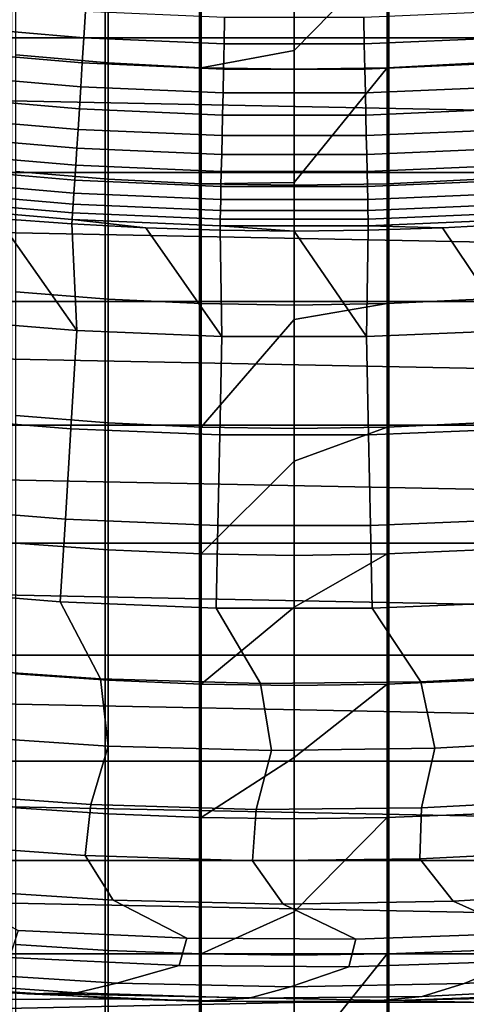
# Model space of a CAD drawing. Header units: metres. Extents: x -32 to 117, y -314 to 32.
# Tile 109 of 256: x -1.88 to 1.18, y -28.91 to -22.16. Entities that reach past the tile are written whole.
import ezdxf

# ---------------------------------------------------------------- set-up
doc = ezdxf.new("R2010")
doc.units = ezdxf.units.M
doc.layers.add('solid_24_501_064_XXX', color=7, linetype='CONTINUOUS')

msp = doc.modelspace()

# ---------------------------------------------------------------- linework, layer by layer
at = {"layer": 'solid_24_501_064_XXX'}
for points in [[(-1.937549, -228.744705, 341.554565), (-1.294382, -228.708115, 341.626373), (-1.294382, -18.697878, 234.620819), (-1.937549, -18.73447, 234.549011)], [(-1.294382, -228.708115, 341.626373), (-0.647996, -228.686127, 341.669556), (-0.647996, -18.675888, 234.663986), (-1.294382, -18.697878, 234.620819)], [(-0.647996, -228.686127, 341.669556), (0, -228.678787, 341.683929), (0, -18.66855, 234.678375), (-0.647996, -18.675888, 234.663986)], [(0, -228.678787, 341.683929), (0.647996, -228.686127, 341.669556), (0.647996, -18.675888, 234.663986), (0, -18.66855, 234.678375)], [(0.647996, -228.686127, 341.669556), (1.294382, -228.708115, 341.626373), (1.294382, -18.697878, 234.620819), (0.647996, -18.675888, 234.663986)], [(23.656019, -22.285479, -303.5), (-23.656019, -22.285479, -303.5), (-24.523338, -21.327351, -303.5)], [(24.523338, -21.327351, -303.5), (23.656019, -22.285479, -303.5), (-24.523338, -21.327351, -303.5)], [(-1.274223, -22.457109, 205.799744), (-1.907496, -22.402193, 205.855286), (-1.907496, -21.629595, 205.064651), (-1.274223, -21.686388, 205.011032)], [(-0.63788, -22.490112, 205.766373), (-1.274223, -22.457109, 205.799744), (-1.274223, -21.686388, 205.011032), (-0.63788, -21.72052, 204.978821)], [(0, -22.372583, 205.627411), (-0.63788, -22.490112, 205.766373), (-0.63788, -21.72052, 204.978821), (0, -21.731907, 204.968063)], [(0.63788, -21.72052, 204.978821), (0, -22.372583, 205.627411), (0, -21.731907, 204.968063)], [(0.63788, -22.490112, 205.766373), (0, -22.501123, 205.755234), (0, -22.372583, 205.627411), (0.63788, -21.72052, 204.978821)], [(1.274223, -22.457109, 205.799744), (0.63788, -22.490112, 205.766373), (0.63788, -21.72052, 204.978821), (1.274223, -21.686388, 205.011032)], [(-2.398019, -22.202677, 123.135521), (-1.44059, -22.285288, 123.135521), (-1.428877, -22.104099, 123.25148), (-2.378522, -22.02216, 123.25148)], [(-1.44059, -22.285288, 123.135521), (-0.480493, -22.326632, 123.135521), (-0.476587, -22.145107, 123.25148), (-1.428877, -22.104099, 123.25148)], [(-0.480493, -22.326632, 123.135521), (0.480493, -22.326632, 123.135521), (0.476587, -22.145107, 123.25148), (-0.476587, -22.145107, 123.25148)], [(0.480493, -22.326632, 123.135521), (1.44059, -22.285288, 123.135521), (1.428877, -22.104099, 123.25148), (0.476587, -22.145107, 123.25148)], [(-2.416572, -22.374453, 123.006828), (-1.451735, -22.457703, 123.006828), (-1.44059, -22.285288, 123.135521), (-2.398019, -22.202677, 123.135521)], [(22.751431, -23.208225, -303.5), (-22.751431, -23.208225, -303.5), (-23.656019, -22.285479, -303.5)], [(23.656019, -22.285479, -303.5), (22.751431, -23.208225, -303.5), (-23.656019, -22.285479, -303.5)], [(-1.451735, -22.457703, 123.006828), (-0.484211, -22.499367, 123.006828), (-0.480493, -22.326632, 123.135521), (-1.44059, -22.285288, 123.135521)], [(-0.484211, -22.499367, 123.006828), (0.484211, -22.499367, 123.006828), (0.480493, -22.326632, 123.135521), (-0.480493, -22.326632, 123.135521)], [(0.484211, -22.499367, 123.006828), (1.451735, -22.457703, 123.006828), (1.44059, -22.285288, 123.135521), (0.480493, -22.326632, 123.135521)], [(-2.434085, -22.536604, 122.866074), (-1.462256, -22.620459, 122.866074), (-1.451735, -22.457703, 123.006828), (-2.416572, -22.374453, 123.006828)], [(-1.274223, -23.254498, 206.561478), (-1.907496, -23.201525, 206.618881), (-1.907496, -22.402193, 205.855286), (-1.274223, -22.457109, 205.799744)], [(0, -22.372583, 205.627411), (0, -22.501123, 205.755234), (-0.63788, -22.490112, 205.766373)], [(-1.462256, -22.620459, 122.866074), (-0.48772, -22.662424, 122.866074), (-0.484211, -22.499367, 123.006828), (-1.451735, -22.457703, 123.006828)], [(-0.63788, -23.286333, 206.526993), (-1.274223, -23.254498, 206.561478), (-1.274223, -22.457109, 205.799744), (-0.63788, -22.490112, 205.766373)], [(0.48772, -22.662424, 122.866074), (1.462256, -22.620459, 122.866074), (1.451735, -22.457703, 123.006828), (0.484211, -22.499367, 123.006828)], [(1.274223, -23.254498, 206.561478), (0.63788, -23.286333, 206.526993), (0.63788, -22.490112, 205.766373), (1.274223, -22.457109, 205.799744)], [(-2.450469, -22.688295, 122.713974), (-1.472098, -22.772713, 122.713974), (-1.462256, -22.620459, 122.866074), (-2.434085, -22.536604, 122.866074)], [(0, -23.278376, 206.498322), (-0.63788, -23.286333, 206.526993), (-0.63788, -22.490112, 205.766373), (0, -22.501123, 205.755234)], [(-0.48772, -22.662424, 122.866074), (0.48772, -22.662424, 122.866074), (0.484211, -22.499367, 123.006828), (-0.484211, -22.499367, 123.006828)], [(0.63788, -22.490112, 205.766373), (0, -23.278376, 206.498322), (0, -22.501123, 205.755234)], [(0.63788, -23.286333, 206.526993), (0, -23.296953, 206.515472), (0, -23.278376, 206.498322), (0.63788, -22.490112, 205.766373)], [(-1.472098, -22.772713, 122.713974), (-0.491003, -22.81496, 122.713974), (-0.48772, -22.662424, 122.866074), (-1.462256, -22.620459, 122.866074)], [(-0.491003, -22.81496, 122.713974), (0.491003, -22.81496, 122.713974), (0.48772, -22.662424, 122.866074), (-0.48772, -22.662424, 122.866074)], [(0.491003, -22.81496, 122.713974), (1.472099, -22.772713, 122.713974), (1.462256, -22.620459, 122.866074), (0.48772, -22.662424, 122.866074)], [(-2.465637, -22.828741, 122.551315), (-1.481211, -22.913683, 122.551315), (-1.472098, -22.772713, 122.713974), (-2.450469, -22.688295, 122.713974)], [(-1.481211, -22.913683, 122.551315), (-0.494042, -22.956192, 122.551315), (-0.491003, -22.81496, 122.713974), (-1.472098, -22.772713, 122.713974)], [(-0.494042, -22.956192, 122.551315), (0.494042, -22.956192, 122.551315), (0.491003, -22.81496, 122.713974), (-0.491003, -22.81496, 122.713974)], [(0.494042, -22.956192, 122.551315), (1.481211, -22.913683, 122.551315), (1.472099, -22.772713, 122.713974), (0.491003, -22.81496, 122.713974)], [(-2.479514, -22.95722, 122.378937), (-1.489547, -23.042639, 122.378937), (-1.481211, -22.913683, 122.551315), (-2.465637, -22.828741, 122.551315)], [(-2.492026, -23.073069, 122.197731), (-1.497064, -23.158918, 122.197731), (-1.489547, -23.042639, 122.378937), (-2.479514, -22.95722, 122.378937)], [(-1.489547, -23.042639, 122.378937), (-0.496822, -23.085388, 122.378937), (-0.494042, -22.956192, 122.551315), (-1.481211, -22.913683, 122.551315)], [(-0.496822, -23.085388, 122.378937), (0.496822, -23.085388, 122.378937), (0.494042, -22.956192, 122.551315), (-0.494042, -22.956192, 122.551315)], [(0.496822, -23.085388, 122.378937), (1.489547, -23.042639, 122.378937), (1.481211, -22.913683, 122.551315), (0.494042, -22.956192, 122.551315)], [(-2.50311, -23.17569, 122.008636), (-1.503722, -23.261921, 122.008636), (-1.497064, -23.158918, 122.197731), (-2.492026, -23.073069, 122.197731)], [(-1.497064, -23.158918, 122.197731), (-0.49933, -23.201883, 122.197731), (-0.496822, -23.085388, 122.378937), (-1.489547, -23.042639, 122.378937)], [(-0.49933, -23.201883, 122.197731), (0.49933, -23.201883, 122.197731), (0.496822, -23.085388, 122.378937), (-0.496822, -23.085388, 122.378937)], [(0.49933, -23.201883, 122.197731), (1.497064, -23.158918, 122.197731), (1.489547, -23.042639, 122.378937), (0.496822, -23.085388, 122.378937)], [(-1.503722, -23.261921, 122.008636), (-0.50155, -23.305077, 122.008636), (-0.49933, -23.201883, 122.197731), (-1.497064, -23.158918, 122.197731)], [(0.50155, -23.305077, 122.008636), (1.503722, -23.261921, 122.008636), (1.497064, -23.158918, 122.197731), (0.49933, -23.201883, 122.197731)], [(21.810736, -24.094435, -303.5), (-21.810736, -24.094435, -303.5), (-22.751431, -23.208225, -303.5)], [(22.751431, -23.208225, -303.5), (21.810736, -24.094435, -303.5), (-22.751431, -23.208225, -303.5)], [(-2.512708, -23.264553, 121.812614), (-1.509488, -23.351114, 121.812614), (-1.503722, -23.261921, 122.008636), (-2.50311, -23.17569, 122.008636)], [(-1.274223, -24.07761, 207.295349), (-1.907496, -24.026642, 207.354538), (-1.907496, -23.201525, 206.618881), (-1.274223, -23.254498, 206.561478)], [(-0.50155, -23.305077, 122.008636), (0.50155, -23.305077, 122.008636), (0.49933, -23.201883, 122.197731), (-0.49933, -23.201883, 122.197731)], [(-2.52077, -23.339201, 121.610687), (-1.514332, -23.426041, 121.610687), (-1.509488, -23.351114, 121.812614), (-2.512708, -23.264553, 121.812614)], [(-1.509488, -23.351114, 121.812614), (-0.503474, -23.394436, 121.812614), (-0.50155, -23.305077, 122.008636), (-1.503722, -23.261921, 122.008636)], [(-0.63788, -24.10824, 207.259781), (-1.274223, -24.07761, 207.295349), (-1.274223, -23.254498, 206.561478), (-0.63788, -23.286333, 206.526993)], [(0, -23.278376, 206.498322), (0, -23.296953, 206.515472), (-0.63788, -23.286333, 206.526993)], [(0, -24.118458, 207.24791), (-0.63788, -24.10824, 207.259781), (-0.63788, -23.286333, 206.526993), (0, -23.296953, 206.515472)], [(0.63788, -24.10824, 207.259781), (0, -24.118458, 207.24791), (0, -23.296953, 206.515472), (0.63788, -23.286333, 206.526993)], [(0.503474, -23.394436, 121.812614), (1.509488, -23.351114, 121.812614), (1.503722, -23.261921, 122.008636), (0.50155, -23.305077, 122.008636)], [(1.274223, -24.07761, 207.295349), (0.63788, -24.10824, 207.259781), (0.63788, -23.286333, 206.526993), (1.274223, -23.254498, 206.561478)], [(-2.527256, -23.39925, 121.403885), (-1.518228, -23.486313, 121.403885), (-1.514332, -23.426041, 121.610687), (-2.52077, -23.339201, 121.610687)], [(-1.514332, -23.426041, 121.610687), (-0.505089, -23.469501, 121.610687), (-0.503474, -23.394436, 121.812614), (-1.509488, -23.351114, 121.812614)], [(-0.503474, -23.394436, 121.812614), (0.503474, -23.394436, 121.812614), (0.50155, -23.305077, 122.008636), (-0.50155, -23.305077, 122.008636)], [(0.505089, -23.469501, 121.610687), (1.514332, -23.426041, 121.610687), (1.509488, -23.351114, 121.812614), (0.503474, -23.394436, 121.812614)], [(-2.532131, -23.444387, 121.193291), (-1.521157, -23.531618, 121.193291), (-1.518228, -23.486313, 121.403885), (-2.527256, -23.39925, 121.403885)], [(-1.518228, -23.486313, 121.403885), (-0.506388, -23.529884, 121.403885), (-0.505089, -23.469501, 121.610687), (-1.514332, -23.426041, 121.610687)], [(-0.505089, -23.469501, 121.610687), (0.505089, -23.469501, 121.610687), (0.503474, -23.394436, 121.812614), (-0.503474, -23.394436, 121.812614)], [(0.506389, -23.529884, 121.403885), (1.518228, -23.486313, 121.403885), (1.514332, -23.426041, 121.610687), (0.505089, -23.469501, 121.610687)], [(-1.488608, -24.293344, 113.790924), (-2.029706, -23.523478, 120.980194), (-2.535369, -23.47436, 120.980194), (-2.478261, -24.21241, 113.790924)], [(-1.521157, -23.531618, 121.193291), (-2.532131, -23.444387, 121.193291), (-2.029706, -23.523478, 120.980194), (-1.523102, -23.561703, 120.980194)], [(-1.521157, -23.531618, 121.193291), (-0.507365, -23.575274, 121.193291), (-0.506388, -23.529884, 121.403885), (-1.518228, -23.486313, 121.403885)], [(-0.506388, -23.529884, 121.403885), (0.506389, -23.529884, 121.403885), (0.505089, -23.469501, 121.610687), (-0.505089, -23.469501, 121.610687)], [(0.507365, -23.575274, 121.193291), (1.521157, -23.531618, 121.193291), (1.518228, -23.486313, 121.403885), (0.506389, -23.529884, 121.403885)], [(-1.488608, -24.293344, 113.790924), (-1.523102, -23.561703, 120.980194), (-2.029706, -23.523478, 120.980194)], [(-1.521157, -23.531618, 121.193291), (-1.523102, -23.561703, 120.980194), (-1.015793, -23.58902, 120.980194)], [(-0.496478, -24.333845, 113.790924), (-1.015793, -23.58902, 120.980194), (-1.523102, -23.561703, 120.980194), (-1.488608, -24.293344, 113.790924)], [(-0.507365, -23.575274, 121.193291), (-1.521157, -23.531618, 121.193291), (-1.015793, -23.58902, 120.980194), (-0.508015, -23.605415, 120.980194)], [(-0.507365, -23.575274, 121.193291), (0.507365, -23.575274, 121.193291), (0.506389, -23.529884, 121.403885), (-0.506388, -23.529884, 121.403885)], [(1.521157, -23.531618, 121.193291), (0.507365, -23.575274, 121.193291), (1.015793, -23.58902, 120.980194), (1.523101, -23.561703, 120.980194)], [(1.488608, -24.293344, 113.790924), (1.523101, -23.561703, 120.980194), (1.015793, -23.58902, 120.980194)], [(-0.496478, -24.333845, 113.790924), (-0.508015, -23.605415, 120.980194), (-1.015793, -23.58902, 120.980194)], [(-0.507365, -23.575274, 121.193291), (-0.508015, -23.605415, 120.980194), (0, -23.61088, 120.980194)], [(0.496478, -24.333845, 113.790924), (0, -23.61088, 120.980194), (-0.508015, -23.605415, 120.980194), (-0.496478, -24.333845, 113.790924)], [(0.507365, -23.575274, 121.193291), (-0.507365, -23.575274, 121.193291), (0, -23.61088, 120.980194), (0.508014, -23.605415, 120.980194)], [(0.496478, -24.333845, 113.790924), (0.508014, -23.605415, 120.980194), (0, -23.61088, 120.980194)], [(0.496478, -24.333845, 113.790924), (1.488608, -24.293344, 113.790924), (1.015793, -23.58902, 120.980194), (0.508014, -23.605415, 120.980194)], [(0.507365, -23.575274, 121.193291), (0.508014, -23.605415, 120.980194), (1.015793, -23.58902, 120.980194)], [(-1.274223, -24.92547, 208.000473), (-1.907496, -24.876568, 208.061371), (-1.907496, -24.026642, 207.354538), (-1.274223, -24.07761, 207.295349)], [(20.835405, -24.942644, -303.5), (-20.835405, -24.942644, -303.5), (-21.810736, -24.094435, -303.5)], [(21.810736, -24.094435, -303.5), (20.835405, -24.942644, -303.5), (-21.810736, -24.094435, -303.5)], [(-0.63788, -24.954861, 207.963867), (-1.274223, -24.92547, 208.000473), (-1.274223, -24.07761, 207.295349), (-0.63788, -24.10824, 207.259781)], [(1.274223, -24.92547, 208.000473), (0.63788, -24.954861, 207.963867), (0.63788, -24.10824, 207.259781), (1.274223, -24.07761, 207.295349)], [(0, -24.217663, 207.332993), (-0.63788, -24.954861, 207.963867), (-0.63788, -24.10824, 207.259781), (0, -24.118458, 207.24791)], [(0.63788, -24.10824, 207.259781), (0, -24.217663, 207.332993), (0, -24.118458, 207.24791)], [(0.63788, -24.954861, 207.963867), (0, -24.964664, 207.95166), (0, -24.217663, 207.332993), (0.63788, -24.10824, 207.259781)], [(-2.546982, -24.883814, 106.589211), (-1.529887, -24.966993, 106.589211), (-1.488608, -24.293344, 113.790924), (-2.478261, -24.21241, 113.790924)], [(0, -24.217663, 207.332993), (0, -24.964664, 207.95166), (-0.63788, -24.954861, 207.963867)], [(-1.529887, -24.966993, 106.589211), (-0.510245, -25.008617, 106.589211), (-0.496478, -24.333845, 113.790924), (-1.488608, -24.293344, 113.790924)], [(0.510245, -25.008617, 106.589211), (1.529887, -24.966993, 106.589211), (1.488608, -24.293344, 113.790924), (0.496478, -24.333845, 113.790924)], [(-0.510245, -25.008617, 106.589211), (0.510245, -25.008617, 106.589211), (0.496478, -24.333845, 113.790924), (-0.496478, -24.333845, 113.790924)], [(-2.610214, -25.501589, 99.382652), (-1.567868, -25.586832, 99.382652), (-1.529887, -24.966993, 106.589211), (-2.546982, -24.883814, 106.589211)], [(-1.274223, -25.797079, 208.676025), (-1.907496, -25.750299, 208.738571), (-1.907496, -24.876568, 208.061371), (-1.274223, -24.92547, 208.000473)], [(19.827477, -25.751131, -303.5), (-19.827477, -25.751131, -303.5), (-20.835405, -24.942644, -303.5)], [(20.835405, -24.942644, -303.5), (19.827477, -25.751131, -303.5), (-20.835405, -24.942644, -303.5)], [(-1.567868, -25.586832, 99.382652), (-0.522913, -25.62949, 99.382652), (-0.510245, -25.008617, 106.589211), (-1.529887, -24.966993, 106.589211)], [(-0.63788, -25.825193, 208.638428), (-1.274223, -25.797079, 208.676025), (-1.274223, -24.92547, 208.000473), (-0.63788, -24.954861, 207.963867)], [(0, -25.188993, 208.130142), (-0.63788, -25.825193, 208.638428), (-0.63788, -24.954861, 207.963867), (0, -24.964664, 207.95166)], [(0.63788, -24.954861, 207.963867), (0, -25.188993, 208.130142), (0, -24.964664, 207.95166)], [(0.63788, -25.825193, 208.638428), (0, -25.834572, 208.625885), (0, -25.188993, 208.130142), (0.63788, -24.954861, 207.963867)], [(0.522913, -25.62949, 99.382652), (1.567868, -25.586832, 99.382652), (1.529887, -24.966993, 106.589211), (0.510245, -25.008617, 106.589211)], [(1.274223, -25.797079, 208.676025), (0.63788, -25.825193, 208.638428), (0.63788, -24.954861, 207.963867), (1.274223, -24.92547, 208.000473)], [(-0.522913, -25.62949, 99.382652), (0.522913, -25.62949, 99.382652), (0.510245, -25.008617, 106.589211), (-0.510245, -25.008617, 106.589211)], [(0, -25.188993, 208.130142), (0, -25.834572, 208.625885), (-0.63788, -25.825193, 208.638428)], [(-2.667954, -26.065699, 92.171654), (-1.602551, -26.152828, 92.171654), (-1.567868, -25.586832, 99.382652), (-2.610214, -25.501589, 99.382652)], [(-1.602551, -26.152828, 92.171654), (-0.53448, -26.19643, 92.171654), (-0.522913, -25.62949, 99.382652), (-1.567868, -25.586832, 99.382652)], [(0.53448, -26.19643, 92.171654), (1.602551, -26.152828, 92.171654), (1.567868, -25.586832, 99.382652), (0.522913, -25.62949, 99.382652)], [(-0.53448, -26.19643, 92.171654), (0.53448, -26.19643, 92.171654), (0.522913, -25.62949, 99.382652), (-0.522913, -25.62949, 99.382652)], [(18.788132, -26.518974, -303.5), (-18.788132, -26.518974, -303.5), (-19.827477, -25.751131, -303.5)], [(19.827477, -25.751131, -303.5), (18.788132, -26.518974, -303.5), (-19.827477, -25.751131, -303.5)], [(-1.274223, -26.691404, 209.321198), (-1.907496, -26.646803, 209.385315), (-1.907496, -25.750299, 208.738571), (-1.274223, -25.797079, 208.676025)], [(-0.63788, -26.718208, 209.282669), (-1.274223, -26.691404, 209.321198), (-1.274223, -25.797079, 208.676025), (-0.63788, -25.825193, 208.638428)], [(0, -26.190872, 208.88855), (-0.63788, -26.718208, 209.282669), (-0.63788, -25.825193, 208.638428), (0, -25.834572, 208.625885)], [(0.63788, -25.825193, 208.638428), (0, -26.190872, 208.88855), (0, -25.834572, 208.625885)], [(0.63788, -26.718208, 209.282669), (0, -26.72715, 209.269806), (0, -26.190872, 208.88855), (0.63788, -25.825193, 208.638428)], [(1.274223, -26.691404, 209.321198), (0.63788, -26.718208, 209.282669), (0.63788, -25.825193, 208.638428), (1.274223, -25.797079, 208.676025)], [(-1.328073, -26.681931, 84.956604), (-1.602551, -26.152828, 92.171654), (-2.667954, -26.065699, 92.171654), (-2.423532, -26.604805, 84.956604)], [(-0.230371, -26.713968, 84.956604), (-0.53448, -26.19643, 92.171654), (-1.602551, -26.152828, 92.171654), (-1.328073, -26.681931, 84.956604)], [(0, -26.190872, 208.88855), (0, -26.72715, 209.269806), (-0.63788, -26.718208, 209.282669)], [(0.867721, -26.700867, 84.956604), (0.53448, -26.19643, 92.171654), (-0.53448, -26.19643, 92.171654), (-0.230371, -26.713968, 84.956604)], [(1.964346, -26.642645, 84.956604), (1.602551, -26.152828, 92.171654), (0.53448, -26.19643, 92.171654), (0.867721, -26.700867, 84.956604)], [(17.7187, -27.245132, -303.5), (-17.7187, -27.245132, -303.5), (-18.788132, -26.518974, -303.5)], [(18.788132, -26.518974, -303.5), (17.7187, -27.245132, -303.5), (-18.788132, -26.518974, -303.5)], [(-1.273726, -27.144169, 77.737923), (-1.328073, -26.681931, 84.956604), (-2.423532, -26.604805, 84.956604), (-2.390307, -27.068705, 77.737923)], [(-1.274223, -27.607386, 209.935242), (-1.907496, -27.565016, 210.000854), (-1.907496, -26.646803, 209.385315), (-1.274223, -26.691404, 209.321198)], [(2.08139, -27.094208, 77.737923), (1.964346, -26.642645, 84.956604), (0.867721, -26.700867, 84.956604), (0.96402, -27.156933, 77.737923)], [(-0.154984, -27.173595, 77.737923), (-0.230371, -26.713968, 84.956604), (-1.328073, -26.681931, 84.956604), (-1.273726, -27.144169, 77.737923)], [(-0.63788, -27.632849, 209.895813), (-1.274223, -27.607386, 209.935242), (-1.274223, -26.691404, 209.321198), (-0.63788, -26.718208, 209.282669)], [(0, -27.221752, 209.607025), (-0.63788, -27.632849, 209.895813), (-0.63788, -26.718208, 209.282669), (0, -26.72715, 209.269806)], [(0.96402, -27.156933, 77.737923), (0.867721, -26.700867, 84.956604), (-0.230371, -26.713968, 84.956604), (-0.154984, -27.173595, 77.737923)], [(0.63788, -26.718208, 209.282669), (0, -27.221752, 209.607025), (0, -26.72715, 209.269806)], [(0.63788, -27.632849, 209.895813), (0, -27.641342, 209.88266), (0, -27.221752, 209.607025), (0.63788, -26.718208, 209.282669)], [(1.274223, -27.607386, 209.935242), (0.63788, -27.632849, 209.895813), (0.63788, -26.718208, 209.282669), (1.274223, -26.691404, 209.321198)], [(-2.524052, -27.463337, 70.516006), (-1.393841, -27.543837, 70.516006), (-1.273726, -27.144169, 77.737923), (-2.390307, -27.068705, 77.737923)], [(-1.393841, -27.543837, 70.516006), (-0.261278, -27.577843, 70.516006), (-0.154984, -27.173595, 77.737923), (-1.273726, -27.144169, 77.737923)], [(0.871727, -27.565302, 70.516006), (2.00326, -27.506229, 70.516006), (2.08139, -27.094208, 77.737923), (0.96402, -27.156933, 77.737923)], [(-0.261278, -27.577843, 70.516006), (0.871727, -27.565302, 70.516006), (0.96402, -27.156933, 77.737923), (-0.154984, -27.173595, 77.737923)], [(16.621614, -27.927967, -303.5), (-16.621614, -27.927967, -303.5), (-17.7187, -27.245132, -303.5)], [(17.7187, -27.245132, -303.5), (16.621614, -27.927967, -303.5), (-17.7187, -27.245132, -303.5)], [(0, -27.221752, 209.607025), (0, -27.641342, 209.88266), (-0.63788, -27.632849, 209.895813)], [(-2.577029, -27.81093, 63.291264), (-1.433077, -27.893282, 63.291264), (-1.393841, -27.543837, 70.516006), (-2.524052, -27.463337, 70.516006)], [(-1.433077, -27.893282, 63.291264), (-0.286708, -27.9286, 63.291264), (-0.261278, -27.577843, 70.516006), (-1.393841, -27.543837, 70.516006)], [(0.860144, -27.916824, 63.291264), (2.005545, -27.857973, 63.291264), (2.00326, -27.506229, 70.516006), (0.871727, -27.565302, 70.516006)], [(-1.274223, -28.543941, 210.517426), (-1.907496, -28.503855, 210.584457), (-1.907496, -27.565016, 210.000854), (-1.274223, -27.607386, 209.935242)], [(-0.63788, -28.568033, 210.477127), (-1.274223, -28.543941, 210.517426), (-1.274223, -27.607386, 209.935242), (-0.63788, -27.632849, 209.895813)], [(-0.286708, -27.9286, 63.291264), (0.860144, -27.916824, 63.291264), (0.871727, -27.565302, 70.516006), (-0.261278, -27.577843, 70.516006)], [(1.274223, -28.543941, 210.517426), (0.63788, -28.568033, 210.477127), (0.63788, -27.632849, 209.895813), (1.274223, -27.607386, 209.935242)], [(0, -28.280046, 210.284485), (-0.63788, -28.568033, 210.477127), (-0.63788, -27.632849, 209.895813), (0, -27.641342, 209.88266)], [(0.63788, -27.632849, 209.895813), (0, -28.280046, 210.284485), (0, -27.641342, 209.88266)], [(0.63788, -28.568033, 210.477127), (0, -28.576071, 210.463699), (0, -28.280046, 210.284485), (0.63788, -27.632849, 209.895813)], [(-1.240175, -28.199732, 56.064098), (-1.433077, -27.893282, 63.291264), (-2.577029, -27.81093, 63.291264), (-2.402483, -28.124561, 56.064098)], [(2.251486, -28.137053, 56.064098), (2.005545, -27.857973, 63.291264), (0.860144, -27.916824, 63.291264), (1.088791, -28.205982, 56.064098)], [(15.49826, -28.566656, -303.5), (-15.49826, -28.566656, -303.5), (-16.621614, -27.927967, -303.5)], [(16.621614, -27.927967, -303.5), (15.49826, -28.566656, -303.5), (-16.621614, -27.927967, -303.5)], [(-0.075756, -28.226887, 56.064098), (-0.286708, -27.9286, 63.291264), (-1.433077, -27.893282, 63.291264), (-1.240175, -28.199732, 56.064098)], [(1.088791, -28.205982, 56.064098), (0.860144, -27.916824, 63.291264), (-0.286708, -27.9286, 63.291264), (-0.075756, -28.226887, 56.064098)], [(-0.736009, -28.4603, 48.834908), (-1.240175, -28.199732, 56.064098), (-2.402483, -28.124561, 56.064098), (-1.892174, -28.406866, 48.834908)], [(2.732134, -28.338415, 48.834908), (2.251486, -28.137053, 56.064098), (1.088791, -28.205982, 56.064098), (1.578058, -28.426046, 48.834908)], [(0.421373, -28.466698, 48.834908), (-0.075756, -28.226887, 56.064098), (-1.240175, -28.199732, 56.064098), (-0.736009, -28.4603, 48.834908)], [(1.578058, -28.426046, 48.834908), (1.088791, -28.205982, 56.064098), (-0.075756, -28.226887, 56.064098), (0.421373, -28.466698, 48.834908)], [(0, -28.280046, 210.284485), (0, -28.576071, 210.463699), (-0.63788, -28.568033, 210.477127)], [(-1.951493, -28.592018, 41.604107), (-0.78902, -28.647675, 41.604107), (-0.736009, -28.4603, 48.834908), (-1.892174, -28.406866, 48.834908)], [(0.374754, -28.656088, 41.604107), (1.53791, -28.617245, 41.604107), (1.578058, -28.426046, 48.834908), (0.421373, -28.466698, 48.834908)], [(-0.78902, -28.647675, 41.604107), (0.374754, -28.656088, 41.604107), (0.421373, -28.466698, 48.834908), (-0.736009, -28.4603, 48.834908)], [(-1.274223, -29.499966, 211.067047), (-1.907496, -29.462206, 211.135422), (-1.907496, -28.503855, 210.584457), (-1.274223, -28.543941, 210.517426)], [(-0.63788, -29.522657, 211.025955), (-1.274223, -29.499966, 211.067047), (-1.274223, -28.543941, 210.517426), (-0.63788, -28.568033, 210.477127)], [(1.274223, -29.499966, 211.067047), (0.63788, -29.522657, 211.025955), (0.63788, -28.568033, 210.477127), (1.274223, -28.543941, 210.517426)], [(1.164049, -28.769608, 34.372093), (2.351298, -28.696981, 34.372093), (2.69853, -28.531206, 41.604107), (1.53791, -28.617245, 41.604107)], [(14.350215, -29.160267, -303.5), (-14.350215, -29.160267, -303.5), (-15.49826, -28.566656, -303.5)], [(15.49826, -28.566656, -303.5), (14.350215, -29.160267, -303.5), (-15.49826, -28.566656, -303.5)], [(-2.401497, -28.692823, 34.372093), (-1.214378, -28.767527, 34.372093), (-0.78902, -28.647675, 41.604107), (-1.951493, -28.592018, 41.604107)], [(0, -29.36412, 210.919876), (-0.63788, -29.522657, 211.025955), (-0.63788, -28.568033, 210.477127), (0, -28.576071, 210.463699)], [(-0.025186, -28.793137, 34.372093), (1.164049, -28.769608, 34.372093), (1.53791, -28.617245, 41.604107), (0.374754, -28.656088, 41.604107)], [(0.63788, -28.568033, 210.477127), (0, -29.36412, 210.919876), (0, -28.576071, 210.463699)], [(0.63788, -29.522657, 211.025955), (0, -29.530228, 211.012253), (0, -29.36412, 210.919876), (0.63788, -28.568033, 210.477127)], [(-3.57467, -28.67807, -299.5), (-2.386478, -28.801289, -299.5), (-1.831545, -28.841904, 20), (-3.004718, -28.743376, 20)], [(-2.674441, -28.749506, 27.139278), (-1.492162, -28.835052, 27.139278), (-1.214378, -28.767527, 34.372093), (-2.401497, -28.692823, 34.372093)], [(-1.214378, -28.767527, 34.372093), (-0.025186, -28.793137, 34.372093), (0.374754, -28.656088, 41.604107), (-0.78902, -28.647675, 41.604107)], [(0.877945, -28.860283, 27.139278), (2.061777, -28.799929, 27.139278), (2.351298, -28.696981, 34.372093), (1.164049, -28.769608, 34.372093)], [(-3.004718, -28.743376, 20), (-1.831545, -28.841904, 20), (-1.492162, -28.835052, 27.139278), (-2.674441, -28.749506, 27.139278)], [(-5.980064, -28.897608, -299.5), (-1.194376, -28.875301, -299.5), (-2.386478, -28.801289, -299.5)], [(-2.386478, -28.801289, -299.5), (-1.194376, -28.875301, -299.5), (-0.655332, -28.892569, 20), (-1.831545, -28.841904, 20)], [(-1.492162, -28.835052, 27.139278), (-0.307367, -28.871998, 27.139278), (-0.025186, -28.793137, 34.372093), (-1.214378, -28.767527, 34.372093)], [(-0.307367, -28.871998, 27.139278), (0.877945, -28.860283, 27.139278), (1.164049, -28.769608, 34.372093), (-0.025186, -28.793137, 34.372093)], [(0.521968, -28.895287, 20), (1.698403, -28.85005, 20), (2.061777, -28.799929, 27.139278), (0.877945, -28.860283, 27.139278)], [(-5.3892, -29.013615, -299.5), (0, -28.9, -299.5), (-1.194376, -28.875301, -299.5), (-5.980064, -28.897608, -299.5)], [(5.389171, -29.01362, -299.5), (5.980036, -28.897614, -299.5), (0, -28.9, -299.5), (-5.3892, -29.013615, -299.5)], [(-1.831545, -28.841904, 20), (-0.655332, -28.892569, 20), (-0.307367, -28.871998, 27.139278), (-1.492162, -28.835052, 27.139278)], [(-1.194376, -28.875301, -299.5), (0, -28.9, -299.5), (0.521968, -28.895287, 20), (-0.655332, -28.892569, 20)], [(-0.655332, -28.892569, 20), (0.521968, -28.895287, 20), (0.877945, -28.860283, 27.139278), (-0.307367, -28.871998, 27.139278)], [(0, -28.9, -299.5), (1.194376, -28.875301, -299.5), (1.698403, -28.85005, 20), (0.521968, -28.895287, 20)], [(5.980036, -28.897614, -299.5), (1.194376, -28.875301, -299.5), (0, -28.9, -299.5)]]:
    msp.add_3dface(points, dxfattribs=at)

doc.saveas('drawing.dxf')
